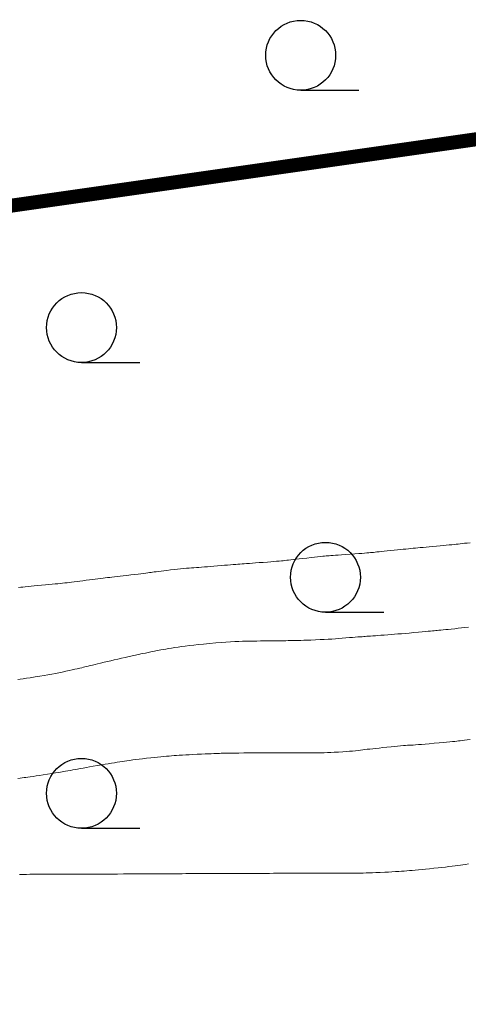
# Model space of a CAD drawing. Extents: x 39508475 to 39522402, y 3783947 to 3795549.
# Tile 35 of 256: x 39510054 to 39510063, y 3794293 to 3794314. Entities that reach past the tile are written whole.
import ezdxf

# ---------------------------------------------------------------- set-up
doc = ezdxf.new("R2010")
doc.units = 0
doc.linetypes.add('X3', pattern=[5, 4, -1])
doc.layers.get('0').update_dxf_attribs({"linetype": 'CONTINUOUS'})
for name, color, linetype in [('DLSS', 4, 'CONTINUOUS'), ('JCDL_DGX', 30, 'CONTINUOUS'), ('ZBTZ', 3, 'CONTINUOUS')]:
    doc.layers.add(name, color=color, linetype=linetype)

# ---------------------------------------------------------------- blocks, each defined once
blk = doc.blocks.new('9330003')
at = {"color": 0}
blk.add_line((0, -0.75), (1.25, -0.75), dxfattribs=at)
blk.add_circle((0, 0), 0.75, dxfattribs=at)

msp = doc.modelspace()

# ---------------------------------------------------------------- linework, layer by layer
at = {"layer": 'DLSS', "linetype": 'X3', "const_width": 0.3, "flags": 128}
msp.add_lwpolyline([(39509115.83491, 3794201.06317), (39509126.55477, 3794210.45786), (39509130.51645, 3794212.39892), (39509159.51346, 3794215.03875), (39509207.40211, 3794218.07486), (39509225.30682, 3794219.3266), (39509228.88011, 3794222.19936), (39509238.6678, 3794234.85502), (39509242.86251, 3794239.51355), (39509257.02184, 3794243.48767), (39509261.91569, 3794243.64296), (39509289.12945, 3794241.93669), (39509315.64685, 3794240.14964), (39509332.75644, 3794241.46991), (39509358.18356, 3794240.22775), (39509379.27259, 3794241.62566), (39509386.18611, 3794243.10086), (39509391.15764, 3794243.10086), (39509400.47925, 3794243.02322), (39509412.38861, 3794242.17313), (39509417.74853, 3794241.62963), (39509421.7879, 3794241.78491), (39509427.69158, 3794242.4837), (39509444.41727, 3794243.49631), (39509465.80709, 3794243.8098), (39509489.91103, 3794245.05208), (39509517.2818, 3794246.99312), (39509553.9022, 3794250.41078), (39509589.12197, 3794254.9263), (39509630.63833, 3794256.99329), (39509680.16049, 3794263.82929), (39509707.62118, 3794265.56804), (39509737.86388, 3794269.93302), (39509794.70316, 3794276.15403), (39509850.66557, 3794282.62754), (39509880.16374, 3794286.35696), (39509954.7622, 3794297.42352), (39509964.21347, 3794301.81731), (39509969.9282, 3794302.14685), (39509974.54394, 3794302.14685), (39509978.17059, 3794302.14685), (39510023.11311, 3794305.38856), (39510088.4093, 3794314.72115), (39510113.14818, 3794318.86658), (39510126.22235, 3794322.50133), (39510146.96289, 3794323.37704), (39510152.85059, 3794324.06937), (39510158.39196, 3794324.24245), (39510167.13694, 3794324.58862), (39510192.46151, 3794325.19962), (39510213.7981, 3794325.72108), (39510219.59923, 3794326.67304), (39510232.6734, 3794327.45191), (39510260.06199, 3794328.23403), (39510275.49099, 3794329.01616), (39510282.07137, 3794329.01616), (39510298.4572, 3794329.01616), (39510315.18874, 3794329.96812), (39510324.10689, 3794330.66045), (39510329.9946, 3794331.09316), (39510345.52681, 3794332.48107), (39510368.32346, 3794333.43303), (39510394.05735, 3794334.64786), (39510406.00594, 3794336.3787), (39510417.98073, 3794338.02494), (39510452.54562, 3794337.59495), (39510479.78196, 3794337.59495), (39510543.88737, 3794336.29021), (39510556.54105, 3794336.29021), (39510581.31334, 3794336.5755), (39510618.07159, 3794335.43437), (39510652.44832, 3794335.43437), (39510686.25779, 3794334.29324), (39510720.16144, 3794334.10306), (39510731.95885, 3794334.10306), (39510761.49667, 3794334.57853), (39510795.67906, 3794334.00867), (39510826.72559, 3794333.05773), (39510851.78793, 3794333.24763), (39510863.29993, 3794332.96235), (39510872.81399, 3794332.96235), (39510879.28354, 3794332.96235), (39510904.25142, 3794334.68248), (39510911.4821, 3794334.68248), (39510945.95909, 3794333.15468), (39510980.63469, 3794333.24978), (39511012.8349, 3794333.44196), (39511047.12356, 3794333.63215), (39511082.55429, 3794334.48799), (39511110.90615, 3794335.43893), (39511139.01686, 3794333.15668), (39511167.68643, 3794331.15756), (39511206.73306, 3794327.91649), (39511240.07003, 3794325.43789), (39511276.54237, 3794319.63185), (39511308.7302, 3794313.92021), (39511343.5952, 3794306.68404), (39511391.97605, 3794294.40404), (39511438.25927, 3794284.49665), (39511464.71904, 3794278.31282), (39511487.58485, 3794272.97939), (39511519.49325, 3794265.93385), (39511557.88793, 3794257.24632), (39511582.13035, 3794253.86736), (39511626.90746, 3794244.6447), (39511638.75233, 3794243.03028), (39511652.34701, 3794240.60866), (39511681.84907, 3794233.47304), (39511694.36696, 3794234.68385), (39511704.89158, 3794235.23448), (39511713.97404, 3794237.88499), (39511732.37087, 3794243.38601), (39511778.62181, 3794247.98241), (39511821.93597, 3794253.29104), (39511832.70661, 3794255.42448), (39511837.05448, 3794256.48442), (39511843.94745, 3794257.22638), (39511884.35086, 3794263.798), (39511944.43671, 3794272.07796), (39511959.43624, 3794278.03052), (39511964.42039, 3794279.51443), (39511972.798, 3794281.8463), (39511984.56908, 3794284.07217), (39512007.92628, 3794289.3808), (39512054.95431, 3794294.47983), (39512090.72123, 3794299.15106), (39512102.49231, 3794301.16494), (39512112.4606, 3794301.58891), (39512113.8392, 3794302.11889)], dxfattribs=at)
at = {"layer": 'JCDL_DGX', "color": 42, "linetype": 'Continuous', "lineweight": 15, "true_color": 0xc28700}
for points in [[(39510053.59237, 3794301.52565), (39510053.63792, 3794301.5304), (39510053.68418, 3794301.53509), (39510053.73552, 3794301.54015), (39510053.796, 3794301.546), (39510053.86022, 3794301.55212), (39510053.92564, 3794301.5582), (39510053.99845, 3794301.56481), (39510054.08439, 3794301.57248), (39510054.17039, 3794301.5802), (39510054.2434, 3794301.58698), (39510054.3092, 3794301.59339), (39510054.374, 3794301.6), (39510054.43525, 3794301.60641), (39510054.4877, 3794301.61204), (39510054.53553, 3794301.61736), (39510054.58323, 3794301.62286), (39510054.63064, 3794301.62841), (39510054.6774, 3794301.63395), (39510054.72783, 3794301.63998), (39510054.786, 3794301.647), (39510054.84646, 3794301.65438), (39510054.90546, 3794301.66178), (39510054.9684, 3794301.66989), (39510055.04042, 3794301.67936), (39510055.11245, 3794301.68884), (39510055.17542, 3794301.697), (39510055.23447, 3794301.70449), (39510055.295, 3794301.712), (39510055.35329, 3794301.71915), (39510055.40393, 3794301.72529), (39510055.45102, 3794301.73089), (39510055.49889, 3794301.7365), (39510055.547, 3794301.7421), (39510055.59495, 3794301.74771), (39510055.64722, 3794301.75385), (39510055.708, 3794301.761), (39510055.77237, 3794301.76855), (39510055.83815, 3794301.77619), (39510055.91158, 3794301.78462), (39510055.99844, 3794301.79452), (39510056.08456, 3794301.80438), (39510056.15519, 3794301.81264), (39510056.21568, 3794301.81995), (39510056.272, 3794301.827), (39510056.32336, 3794301.8336), (39510056.36522, 3794301.83921), (39510056.4007, 3794301.84427), (39510056.43334, 3794301.84925), (39510056.46592, 3794301.85421), (39510056.50111, 3794301.85919), (39510056.54244, 3794301.86464), (39510056.593, 3794301.871), (39510056.64794, 3794301.87775), (39510056.7057, 3794301.88465), (39510056.77191, 3794301.89235), (39510056.85166, 3794301.90146), (39510056.93237, 3794301.91053), (39510057.00218, 3794301.91808), (39510057.06673, 3794301.92469), (39510057.132, 3794301.931), (39510057.19473, 3794301.93682), (39510057.24975, 3794301.94156), (39510057.30158, 3794301.94559), (39510057.35493, 3794301.9493), (39510057.40838, 3794301.95295), (39510057.46056, 3794301.95671), (39510057.51626, 3794301.96095), (39510057.58, 3794301.966), (39510057.64633, 3794301.97134), (39510057.71171, 3794301.97668), (39510057.78219, 3794301.98252), (39510057.86347, 3794301.98932), (39510057.94444, 3794301.9961), (39510058.01376, 3794302.00183), (39510058.07698, 3794302.00697), (39510058.14, 3794302.012), (39510058.1997, 3794302.01672), (39510058.25046, 3794302.02069), (39510058.29627, 3794302.02421), (39510058.34147, 3794302.02762), (39510058.38676, 3794302.03102), (39510058.43291, 3794302.0345), (39510058.48431, 3794302.0384), (39510058.545, 3794302.043), (39510058.60978, 3794302.04788), (39510058.67657, 3794302.0528), (39510058.75175, 3794302.05822), (39510058.84119, 3794302.06458), (39510058.93026, 3794302.07098), (39510059.00405, 3794302.07654), (39510059.06821, 3794302.08172), (39510059.129, 3794302.087), (39510059.18502, 3794302.09206), (39510059.23124, 3794302.09642), (39510059.27119, 3794302.10042), (39510059.30878, 3794302.10444), (39510059.34635, 3794302.10856), (39510059.3862, 3794302.11292), (39510059.43225, 3794302.11794), (39510059.488, 3794302.124), (39510059.54872, 3794302.1307), (39510059.61341, 3794302.13809), (39510059.68846, 3794302.14693), (39510059.77956, 3794302.15788), (39510059.87039, 3794302.16874), (39510059.94442, 3794302.17729), (39510060.0072, 3794302.18414), (39510060.065, 3794302.19), (39510060.11737, 3794302.19508), (39510060.15974, 3794302.19901), (39510060.19527, 3794302.20205), (39510060.22753, 3794302.20453), (39510060.25993, 3794302.20692), (39510060.29594, 3794302.20962), (39510060.33924, 3794302.2129), (39510060.393, 3794302.217), (39510060.45328, 3794302.22151), (39510060.52105, 3794302.22632), (39510060.60326, 3794302.2319), (39510060.7059, 3794302.23869), (39510060.80842, 3794302.2455), (39510060.89016, 3794302.25118), (39510060.95705, 3794302.25619), (39510061.016, 3794302.261), (39510061.06836, 3794302.26549), (39510061.1105, 3794302.26928), (39510061.14552, 3794302.27268), (39510061.177, 3794302.276), (39510061.20817, 3794302.27937), (39510061.24203, 3794302.28293), (39510061.28198, 3794302.28704), (39510061.331, 3794302.292), (39510061.38414, 3794302.29738), (39510061.43958, 3794302.30307), (39510061.50267, 3794302.30963), (39510061.57829, 3794302.31754), (39510061.65477, 3794302.32555), (39510061.72109, 3794302.33242), (39510061.7826, 3794302.33871), (39510061.845, 3794302.345), (39510061.90501, 3794302.35102), (39510061.95759, 3794302.35625), (39510062.00704, 3794302.36114), (39510062.05786, 3794302.36614), (39510062.10887, 3794302.37111), (39510062.15903, 3794302.37596), (39510062.21295, 3794302.38112), (39510062.275, 3794302.387), (39510062.33992, 3794302.39309), (39510062.4046, 3794302.39902), (39510062.47507, 3794302.40533), (39510062.55699, 3794302.41253), (39510062.63859, 3794302.41973), (39510062.70791, 3794302.42602), (39510062.77041, 3794302.43193), (39510062.832, 3794302.438), (39510062.89, 3794302.44383), (39510062.939, 3794302.44888), (39510062.98283, 3794302.45353), (39510063.02568, 3794302.45824), (39510063.06856, 3794302.46301), (39510063.1125, 3794302.46793), (39510063.16169, 3794302.47344), (39510063.22, 3794302.48), (39510063.28229, 3794302.48702)], [(39510063.245, 3794300.673), (39510063.1676, 3794300.66408), (39510063.09673, 3794300.65613), (39510063.02628, 3794300.64849), (39510062.95015, 3794300.64048), (39510062.87612, 3794300.63278), (39510062.81359, 3794300.62631), (39510062.75766, 3794300.62056), (39510062.703, 3794300.615), (39510062.65227, 3794300.60987), (39510062.6111, 3794300.60575), (39510062.57644, 3794300.60235), (39510062.5448, 3794300.59932), (39510062.51287, 3794300.59631), (39510062.47712, 3794300.59297), (39510062.43388, 3794300.58896), (39510062.38, 3794300.584), (39510062.31995, 3794300.5785), (39510062.25354, 3794300.57249), (39510062.17404, 3794300.56536), (39510062.07559, 3794300.55657), (39510061.9754, 3794300.5477), (39510061.8894, 3794300.54021), (39510061.81072, 3794300.53352), (39510061.732, 3794300.527), (39510061.65557, 3794300.52078), (39510061.58547, 3794300.51523), (39510061.51569, 3794300.50989), (39510061.44017, 3794300.50427), (39510061.36666, 3794300.49885), (39510061.30446, 3794300.49425), (39510061.24867, 3794300.49009), (39510061.194, 3794300.486), (39510061.14305, 3794300.48219), (39510061.10125, 3794300.47909), (39510061.06545, 3794300.47647), (39510061.03209, 3794300.47408), (39510060.99868, 3794300.47167), (39510060.96268, 3794300.46903), (39510060.92051, 3794300.46589), (39510060.869, 3794300.462), (39510060.81351, 3794300.45773), (39510060.75638, 3794300.45315), (39510060.69214, 3794300.44779), (39510060.61579, 3794300.44126), (39510060.53729, 3794300.43466), (39510060.46499, 3794300.42905), (39510060.39265, 3794300.42399), (39510060.314, 3794300.419), (39510060.23311, 3794300.4142), (39510060.15234, 3794300.40987), (39510060.06415, 3794300.40562), (39510059.96148, 3794300.4011), (39510059.86067, 3794300.39684), (39510059.77946, 3794300.39356), (39510059.71186, 3794300.39104), (39510059.651, 3794300.389), (39510059.59652, 3794300.38732), (39510059.55287, 3794300.38615), (39510059.51685, 3794300.38541), (39510059.48478, 3794300.38501), (39510059.45304, 3794300.3847), (39510059.41826, 3794300.38429), (39510059.37693, 3794300.38374), (39510059.326, 3794300.383), (39510059.27112, 3794300.38225), (39510059.21497, 3794300.38164), (39510059.1522, 3794300.38114), (39510059.07789, 3794300.38068), (39510059.00155, 3794300.38017), (39510058.93118, 3794300.37944), (39510058.86069, 3794300.3784), (39510058.784, 3794300.377), (39510058.70688, 3794300.37555), (39510058.6348, 3794300.37433), (39510058.56142, 3794300.37324), (39510058.48051, 3794300.37219), (39510058.39788, 3794300.37077), (39510058.31803, 3794300.36829), (39510058.23371, 3794300.36445), (39510058.138, 3794300.359), (39510058.03759, 3794300.35253), (39510057.93564, 3794300.34485), (39510057.82249, 3794300.33513), (39510057.68922, 3794300.3227), (39510057.55664, 3794300.30985), (39510057.44607, 3794300.29858), (39510057.349, 3794300.28795), (39510057.256, 3794300.277), (39510057.16834, 3794300.26617), (39510057.09129, 3794300.25599), (39510057.01853, 3794300.24555), (39510056.94345, 3794300.23397), (39510056.87138, 3794300.22254), (39510056.80992, 3794300.2126), (39510056.75421, 3794300.20338), (39510056.699, 3794300.194), (39510056.64754, 3794300.1851), (39510056.6059, 3794300.17768), (39510056.571, 3794300.17115), (39510056.53932, 3794300.16489), (39510056.50738, 3794300.15842), (39510056.47155, 3794300.1511), (39510056.42815, 3794300.14217), (39510056.374, 3794300.131), (39510056.31364, 3794300.11842), (39510056.24689, 3794300.1042), (39510056.16699, 3794300.0869), (39510056.06805, 3794300.06523), (39510055.96733, 3794300.04306), (39510055.88078, 3794300.02385), (39510055.80147, 3794300.00605), (39510055.722, 3794299.988), (39510055.64475, 3794299.9703), (39510055.57377, 3794299.95382), (39510055.50296, 3794299.93709), (39510055.42618, 3794299.91871), (39510055.35145, 3794299.90075), (39510055.28838, 3794299.88562), (39510055.23202, 3794299.87213), (39510055.177, 3794299.859), (39510055.12581, 3794299.84676), (39510055.08387, 3794299.8366), (39510055.048, 3794299.82775), (39510055.01464, 3794299.81935), (39510054.98128, 3794299.811), (39510054.94536, 3794299.80237), (39510054.90332, 3794299.79262), (39510054.852, 3794299.781), (39510054.79685, 3794299.76865), (39510054.74042, 3794299.75617), (39510054.67733, 3794299.74237), (39510054.60265, 3794299.72617), (39510054.52579, 3794299.70973), (39510054.45452, 3794299.69505), (39510054.38265, 3794299.68089), (39510054.304, 3794299.666), (39510054.22272, 3794299.65107), (39510054.14096, 3794299.63676), (39510054.05105, 3794299.6218), (39510053.94583, 3794299.60493), (39510053.84239, 3794299.58856), (39510053.75917, 3794299.57545), (39510053.69005, 3794299.56463), (39510053.628, 3794299.555), (39510053.5725, 3794299.54647)], [(39510063.28318, 3794298.25978), (39510063.219, 3794298.252), (39510063.1601, 3794298.24491), (39510063.11197, 3794298.23916), (39510063.07098, 3794298.23434), (39510063.03305, 3794298.22994), (39510062.99498, 3794298.22564), (39510062.95347, 3794298.22116), (39510062.90437, 3794298.21608), (39510062.844, 3794298.21), (39510062.77719, 3794298.20344), (39510062.70391, 3794298.19656), (39510062.61676, 3794298.1887), (39510062.50928, 3794298.17923), (39510062.40174, 3794298.16989), (39510062.31433, 3794298.16244), (39510062.24056, 3794298.15635), (39510062.173, 3794298.151), (39510062.11173, 3794298.14633), (39510062.06155, 3794298.14281), (39510062.01868, 3794298.1402), (39510061.97887, 3794298.13821), (39510061.93929, 3794298.1362), (39510061.89729, 3794298.13352), (39510061.84876, 3794298.12987), (39510061.79, 3794298.125), (39510061.72659, 3794298.11945), (39510061.66059, 3794298.11325), (39510061.58564, 3794298.10576), (39510061.49594, 3794298.09644), (39510061.40584, 3794298.08695), (39510061.32942, 3794298.07882), (39510061.26065, 3794298.0714), (39510061.193, 3794298.064), (39510061.1292, 3794298.05685), (39510061.07485, 3794298.05035), (39510061.02567, 3794298.04397), (39510060.977, 3794298.03714), (39510060.92829, 3794298.03043), (39510060.87894, 3794298.0245), (39510060.82428, 3794298.01886), (39510060.76, 3794298.013), (39510060.69191, 3794298.00727), (39510060.62295, 3794298.00212), (39510060.54659, 3794297.99711), (39510060.45681, 3794297.9918), (39510060.36695, 3794297.98682), (39510060.29033, 3794297.98304), (39510060.22086, 3794297.9802), (39510060.152, 3794297.978), (39510060.08676, 3794297.97633), (39510060.0309, 3794297.97551), (39510059.97994, 3794297.97553), (39510059.92914, 3794297.97632), (39510059.87845, 3794297.97726), (39510059.82795, 3794297.97784), (39510059.77294, 3794297.97807), (39510059.709, 3794297.978), (39510059.64175, 3794297.9778), (39510059.57431, 3794297.97752), (39510059.50035, 3794297.97714), (39510059.41398, 3794297.97664), (39510059.32814, 3794297.97611), (39510059.25618, 3794297.97569), (39510059.19251, 3794297.97533), (39510059.131, 3794297.975), (39510059.0739, 3794297.9747), (39510059.02677, 3794297.97445), (39510058.98604, 3794297.97424), (39510058.94769, 3794297.97404), (39510058.90907, 3794297.97384), (39510058.86727, 3794297.97361), (39510058.81815, 3794297.97334), (39510058.758, 3794297.973), (39510058.69142, 3794297.97265), (39510058.61813, 3794297.97236), (39510058.53075, 3794297.97208), (39510058.42278, 3794297.97181), (39510058.31487, 3794297.97146), (39510058.22772, 3794297.97092), (39510058.15489, 3794297.97011), (39510058.089, 3794297.969), (39510058.02969, 3794297.9678), (39510057.98159, 3794297.96666), (39510057.94111, 3794297.96549), (39510057.90417, 3794297.96419), (39510057.86741, 3794297.96279), (39510057.82753, 3794297.96123), (39510057.78057, 3794297.95934), (39510057.723, 3794297.957), (39510057.66027, 3794297.95439), (39510057.59391, 3794297.95152), (39510057.51743, 3794297.94808), (39510057.425, 3794297.94384), (39510057.33177, 3794297.93942), (39510057.2523, 3794297.93538), (39510057.18031, 3794297.93135), (39510057.109, 3794297.927), (39510057.04131, 3794297.92269), (39510056.98291, 3794297.91882), (39510056.92911, 3794297.91508), (39510056.87491, 3794297.91112), (39510056.82076, 3794297.90698), (39510056.76715, 3794297.90253), (39510056.70913, 3794297.89733), (39510056.642, 3794297.891), (39510056.57182, 3794297.88413), (39510056.50231, 3794297.87695), (39510056.42703, 3794297.86875), (39510056.33991, 3794297.8589), (39510056.2529, 3794297.84883), (39510056.17798, 3794297.83984), (39510056.10915, 3794297.83115), (39510056.04, 3794297.822), (39510055.97411, 3794297.81301), (39510055.91752, 3794297.80494), (39510055.86571, 3794297.79711), (39510055.81383, 3794297.78881), (39510055.76193, 3794297.78035), (39510055.71, 3794297.77191), (39510055.6532, 3794297.76271), (39510055.587, 3794297.752), (39510055.51732, 3794297.74068), (39510055.44748, 3794297.72918), (39510055.37095, 3794297.71641), (39510055.28161, 3794297.70136), (39510055.1923, 3794297.68623), (39510055.1159, 3794297.67318), (39510055.04631, 3794297.66114), (39510054.977, 3794297.649), (39510054.91129, 3794297.63735), (39510054.85519, 3794297.62714), (39510054.80425, 3794297.61754), (39510054.75368, 3794297.60767), (39510054.70304, 3794297.59783), (39510054.65188, 3794297.58834), (39510054.59536, 3794297.57834), (39510054.529, 3794297.567), (39510054.45853, 3794297.55522), (39510054.38658, 3794297.54355), (39510054.30629, 3794297.53091), (39510054.21135, 3794297.51628), (39510054.11687, 3794297.50185), (39510054.03829, 3794297.48995), (39510053.96956, 3794297.47967), (39510053.904, 3794297.47), (39510053.84345, 3794297.46117), (39510053.79354, 3794297.45401), (39510053.75047, 3794297.44801), (39510053.71001, 3794297.44255), (39510053.66942, 3794297.43713), (39510053.62585, 3794297.43128), (39510053.57499, 3794297.42441)], [(39510063.24726, 3794295.58873), (39510063.18508, 3794295.57936), (39510063.12851, 3794295.57118), (39510063.07224, 3794295.56339), (39510063.01608, 3794295.55583), (39510062.95993, 3794295.54851), (39510062.89854, 3794295.54078), (39510062.827, 3794295.532), (39510062.75191, 3794295.52299), (39510062.67716, 3794295.5144), (39510062.5958, 3794295.50547), (39510062.50129, 3794295.49544), (39510062.40676, 3794295.4856), (39510062.3253, 3794295.47735), (39510062.25037, 3794295.47005), (39510062.175, 3794295.463), (39510062.10302, 3794295.45642), (39510062.04083, 3794295.4509), (39510061.98342, 3794295.44601), (39510061.92547, 3794295.44127), (39510061.86761, 3794295.43673), (39510061.81054, 3794295.43258), (39510061.749, 3794295.42845), (39510061.678, 3794295.424), (39510061.60365, 3794295.41957), (39510061.52952, 3794295.41553), (39510061.44869, 3794295.41154), (39510061.35469, 3794295.40724), (39510061.26143, 3794295.40319), (39510061.18336, 3794295.40012), (39510061.11443, 3794295.3978), (39510061.048, 3794295.396), (39510060.98646, 3794295.39459), (39510060.93592, 3794295.39378), (39510060.89255, 3794295.39353), (39510060.85206, 3794295.39378), (39510060.81121, 3794295.39414), (39510060.76649, 3794295.39429), (39510060.71341, 3794295.39424), (39510060.648, 3794295.394), (39510060.57507, 3794295.39368), (39510060.49373, 3794295.39333), (39510060.39569, 3794295.39292), (39510060.27374, 3794295.39242), (39510060.15173, 3794295.39193), (39510060.05344, 3794295.39155), (39510059.97163, 3794295.39125), (39510059.898, 3794295.391), (39510059.83187, 3794295.39079), (39510059.77823, 3794295.39065), (39510059.7331, 3794295.39056), (39510059.69195, 3794295.39051), (39510059.65102, 3794295.39046), (39510059.60674, 3794295.39036), (39510059.5547, 3794295.39021), (39510059.491, 3794295.39), (39510059.42168, 3794295.38975), (39510059.34853, 3794295.38945), (39510059.26442, 3794295.38907), (39510059.1629, 3794295.38858), (39510059.06063, 3794295.38809), (39510058.97373, 3794295.38768), (39510058.89532, 3794295.38733), (39510058.818, 3794295.387), (39510058.74477, 3794295.38669), (39510058.68175, 3794295.38643), (39510058.62387, 3794295.38619), (39510058.56576, 3794295.38595), (39510058.5078, 3794295.38571), (39510058.4505, 3794295.38549), (39510058.38857, 3794295.38526), (39510058.317, 3794295.385), (39510058.24238, 3794295.38474), (39510058.16898, 3794295.3845), (39510058.09003, 3794295.38426), (39510057.99916, 3794295.384), (39510057.90826, 3794295.38374), (39510057.82927, 3794295.3835), (39510057.75577, 3794295.38326), (39510057.681, 3794295.383), (39510057.60925, 3794295.38274), (39510057.5471, 3794295.38252), (39510057.48952, 3794295.38232), (39510057.4312, 3794295.38211), (39510057.37273, 3794295.38189), (39510057.31459, 3794295.38165), (39510057.25137, 3794295.38136), (39510057.178, 3794295.381), (39510057.10059, 3794295.3806), (39510057.02221, 3794295.38016), (39510056.93545, 3794295.37964), (39510056.83345, 3794295.37899), (39510056.73221, 3794295.37834), (39510056.64829, 3794295.37782), (39510056.57526, 3794295.37739), (39510056.506, 3794295.377), (39510056.44235, 3794295.37666), (39510056.39042, 3794295.37638), (39510056.34632, 3794295.37615), (39510056.30564, 3794295.37595), (39510056.26467, 3794295.37575), (39510056.21953, 3794295.37554), (39510056.16563, 3794295.3753), (39510056.099, 3794295.375), (39510056.02454, 3794295.37467), (39510055.94126, 3794295.37431), (39510055.84064, 3794295.37388), (39510055.71532, 3794295.37334), (39510055.58997, 3794295.37281), (39510055.48925, 3794295.37243), (39510055.40576, 3794295.37217), (39510055.331, 3794295.372), (39510055.264, 3794295.37189), (39510055.20967, 3794295.37186), (39510055.16396, 3794295.37192), (39510055.12229, 3794295.37206), (39510055.08094, 3794295.3722), (39510055.03647, 3794295.37224), (39510054.98447, 3794295.37217), (39510054.921, 3794295.372), (39510054.85228, 3794295.37176), (39510054.78053, 3794295.37141), (39510054.69879, 3794295.37091), (39510054.60077, 3794295.37024), (39510054.50202, 3794295.36954), (39510054.41753, 3794295.36897), (39510054.3406, 3794295.36847), (39510054.264, 3794295.368), (39510054.19108, 3794295.36764), (39510054.12799, 3794295.36755), (39510054.06964, 3794295.36774), (39510054.01063, 3794295.36821), (39510053.95169, 3794295.36853), (39510053.89363, 3794295.36815), (39510053.83109, 3794295.36699), (39510053.759, 3794295.365), (39510053.68383, 3794295.36252), (39510053.60971, 3794295.35951)]]:
    msp.add_lwpolyline(points, dxfattribs=at)

# ---------------------------------------------------------------- block references
at = {"layer": 'ZBTZ', "color": 114}
for p in [(39510059.646, 3794312.951), (39510054.941, 3794307.105), (39510060.177, 3794301.744), (39510054.941, 3794297.106)]:
    msp.add_blockref('9330003', p, dxfattribs=at)

doc.saveas('drawing.dxf')
